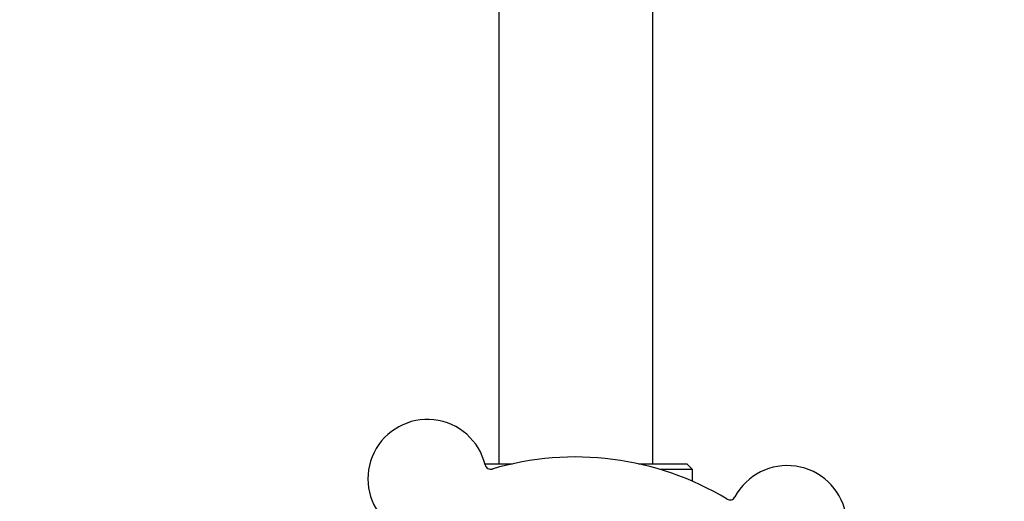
# Model space of a CAD drawing. Header units: inches. Extents: x 24 to 1128, y -58 to 748.
# Tile 43 of 256: x 141.51 to 146.89, y 229.03 to 231.66. Entities that reach past the tile are written whole.
import ezdxf

# ---------------------------------------------------------------- set-up
doc = ezdxf.new("R2010")
doc.units = ezdxf.units.IN
doc.header["$LTSCALE"] = 32
doc.header["$MEASUREMENT"] = 0
doc.layers.add('Dimension (ANSI)', color=7, linetype='Continuous', lineweight=25)
doc.layers.add('Visible (ANSI)', color=7, linetype='Continuous', lineweight=30)
doc.styles.add('Note Text (ANSI)', font='tahoma.ttf')
doc.dimstyles.new('SB Fraction-16 (ANSI)', dxfattribs={"dimscale": 32, "dimtxt": 0.125, "dimasz": 0.098425, "dimexe": 0.125, "dimexo": 0.0625, "dimgap": 0.031496, "dimtad": 0, "dimtih": 1, "dimtoh": 1, "dimdec": 4, "dimrnd": 1e-08, "dimzin": 0, "dimdsep": 46, "dimlunit": 5, "dimtxsty": 'Note Text (ANSI)', "dimcen": 0.09, "dimdle": 0.393701, "dimclrd": 256, "dimclre": 256, "dimclrt": 256, "dimadec": 0, "dimazin": 3, "dimtfac": 0.96, "dimtofl": 0, "dimtmove": 0, "dimatfit": 3, "dimfxl": 1, "dimfrac": 2, "dimtolj": 1, "dimtzin": 12, "dimlwd": -1, "dimlwe": -1, "dimarcsym": 0})

# ---------------------------------------------------------------- blocks, each defined once
blk = doc.blocks.new('*D16')
at = {"layer": 'Defpoints', "color": 0, "transparency": 16777216}
for p in [(169.8497, 459.4837), (76.4594, 171.772), (131.9122, 171.772)]:
    blk.add_point(p, dxfattribs=at)
at = {"layer": 'Dimension (ANSI)', "transparency": 16777216}
for p, q in [((167.8497, 459.4837), (72.4594, 459.4837)), ((76.4594, 456.3341), (76.4594, 319.1609)), ((76.4594, 174.9216), (76.4594, 312.0948)), ((129.9122, 171.772), (72.4594, 171.772))]:
    blk.add_line(p, q, dxfattribs=at)
for points in [[(75.9345, 456.3341), (76.9844, 456.3341), (76.4594, 459.4837)], [(75.9345, 174.9216), (76.9844, 174.9216), (76.4594, 171.772)]]:
    blk.add_solid(points, dxfattribs=at)
at = {"layer": 'Dimension (ANSI)', "transparency": 16777216, "insert": (64.2727, 318.153), "char_height": 4, "attachment_point": 1, "style": 'Note Text (ANSI)'}
blk.add_mtext('\\A1;287 11/16', dxfattribs=at)

msp = doc.modelspace()

# ---------------------------------------------------------------- linework, layer by layer
at = {"layer": 'Visible (ANSI)'}
for p, q in [((144.12541, 245.2142), (144.12541, 229.23458)), ((144.96541, 245.2142), (144.96541, 229.23458)), ((144.04993, 229.23458), (144.20104, 229.23458)), ((144.88979, 229.23458), (145.15291, 229.23458)), ((145.15291, 229.23458), (145.18416, 229.20333)), ((145.18416, 229.20333), (145.00939, 229.20333)), ((145.18416, 229.13905), (145.18416, 229.20333))]:
    msp.add_line(p, q, dxfattribs=at)
for centre, radius, start, end in [((143.73546, 229.15249), 0.325, 13.56477, 223.80207), ((144.08177, 229.23605), 0.03125, 193.56477, 286.51231), ((144.54541, 227.67208), 1.6, 58.81714, 106.5497), ((145.70308, 228.89986), 0.325, 301.56477, 151.80207), ((145.38911, 229.06819), 0.03125, 238.85452, 331.80207)]:
    msp.add_arc(centre, radius, start, end, dxfattribs=at)

# ---------------------------------------------------------------- dimensions: what is measured, and where the dimension line sits
at = {"layer": 'Dimension (ANSI)'}
dim = msp.add_linear_dim(base=(76.45942, 171.77197), p1=(169.84967, 459.48367), p2=(131.91217, 171.77197), angle=270, dimstyle='SB Fraction-16 (ANSI)', override={"dimgap": 0.031496, "dimdec": 4, "dimtol": 0, "dimlim": 0, "dimtp": 0, "dimtm": 0, "dimtdec": 2, "dimatfit": 1}, dxfattribs=at)
dim.commit()
dim.dimension.update_dxf_attribs({"geometry": '*D16', "text_midpoint": (76.45942, 315.62782), "dimtype": 160})

doc.saveas('drawing.dxf')
